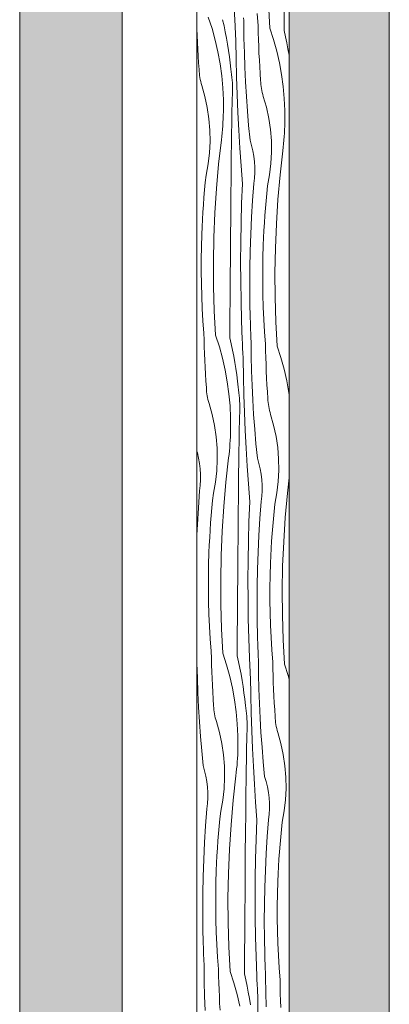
# Model space of a CAD drawing. Header units: millimetres. Extents: x -7814 to 55813, y 465 to 25965.
# Tile 79 of 112: x 43664 to 44386, y 15808 to 17732. Entities that reach past the tile are written whole.
import ezdxf

# ---------------------------------------------------------------- set-up
doc = ezdxf.new("R2010")
doc.units = ezdxf.units.MM
doc.layers.add('2D Drafting - General2', color=251, linetype='Continuous', lineweight=15)
doc.layers.add('2D Drafting - General81', color=251, linetype='Continuous', lineweight=20)

# ---------------------------------------------------------------- blocks, each defined once
blk = doc.blocks.new('*X22')
at = {"layer": '2D Drafting - General81', "linetype": 'Continuous'}
for p, q in [((-54731.5, 65980), (-54732.9, 66018.1)), ((-54663.4, 65968), (-54665.9, 66015.8)), ((-54686.2, 65972), (-54688, 65996.1)), ((-54635.6, 65963.1), (-54635.3, 66002.4)), ((-54805.7, 65966.6), (-54805.8, 65973.3)), ((-54783.5, 65989.2), (-54776.2, 65966.8)), ((-54755.7, 65984.3), (-54752.9, 65972.3)), ((-54731.3, 65975.3), (-54731.5, 65980)), ((-54731.1, 65970.7), (-54731.3, 65975.3)), ((-54714.5, 65982.5), (-54714.7, 65988.1)), ((-54714.3, 65977), (-54714.5, 65982.5)), ((-54713.9, 65948.4), (-54714.3, 65977)), ((-54805.2, 65953.3), (-54805.7, 65966.6)), ((-54776.2, 65966.8), (-54770, 65944.1)), ((-54752.9, 65972.3), (-54750.4, 65960.3)), ((-54750.4, 65960.3), (-54748.1, 65948.2)), ((-54730.9, 65966), (-54731.1, 65970.7)), ((-54730.7, 65961.3), (-54730.9, 65966)), ((-54730.5, 65956.6), (-54730.7, 65961.3)), ((-54730.2, 65952), (-54730.5, 65956.6)), ((-54686, 65958.7), (-54686.2, 65972)), ((-54685.6, 65945.4), (-54686, 65958.7)), ((-54663.4, 65968), (-54656.2, 65945.6)), ((-54635.6, 65963.1), (-54632.9, 65951.1)), ((-54804.7, 65939.9), (-54805.2, 65953.3)), ((-54804, 65926.6), (-54804.7, 65939.9)), ((-54770, 65944.1), (-54764.8, 65921.2)), ((-54748.1, 65948.2), (-54746, 65936.2)), ((-54746, 65936.2), (-54744.1, 65924)), ((-54730, 65947.3), (-54730.2, 65952)), ((-54729.8, 65942.6), (-54730, 65947.3)), ((-54729.2, 65907.7), (-54729.8, 65942.6)), ((-54713.2, 65919.8), (-54713.9, 65948.4)), ((-54685.1, 65932.1), (-54685.6, 65945.4)), ((-54656.2, 65945.6), (-54649.9, 65922.9)), ((-54632.9, 65951.1), (-54630.4, 65939.1)), ((-54630.4, 65939.1), (-54628, 65927.1)), ((-54803.3, 65913.3), (-54804, 65926.6)), ((-54764.8, 65921.2), (-54760.6, 65898)), ((-54744.1, 65924), (-54742.3, 65911.9)), ((-54712.2, 65891.3), (-54713.2, 65919.8)), ((-54684.6, 65918.8), (-54685.1, 65932.1)), ((-54683.9, 65905.5), (-54684.6, 65918.8)), ((-54649.9, 65922.9), (-54644.7, 65900)), ((-54628, 65927.1), (-54625.9, 65915)), ((-54802.4, 65900), (-54803.3, 65913.3)), ((-54801.5, 65886.8), (-54802.4, 65900)), ((-54760.6, 65898), (-54757.4, 65874.7)), ((-54742.3, 65911.9), (-54740.8, 65899.7)), ((-54740.8, 65899.7), (-54739.5, 65887.5)), ((-54728.3, 65872.8), (-54729.2, 65907.7)), ((-54683.2, 65892.2), (-54683.9, 65905.5)), ((-54644.7, 65900), (-54640.5, 65876.9)), ((-54625.9, 65915), (-54625.8, 65914.5)), ((-54801.3, 65882.8), (-54801.5, 65886.8)), ((-54801, 65878.9), (-54801.3, 65882.8)), ((-54800.6, 65875), (-54801, 65878.9)), ((-54738.7, 65882.2), (-54739.5, 65887.5)), ((-54738, 65876.9), (-54738.7, 65882.2)), ((-54737.4, 65871.5), (-54738, 65876.9)), ((-54710.9, 65862.7), (-54712.2, 65891.3)), ((-54682.4, 65878.9), (-54683.2, 65892.2)), ((-54681.5, 65865.6), (-54682.4, 65878.9)), ((-54640.5, 65876.9), (-54637.4, 65853.6)), ((-54800, 65871.1), (-54800.6, 65875)), ((-54799.3, 65867.2), (-54800, 65871.1)), ((-54798.4, 65863.3), (-54799.3, 65867.2)), ((-54797.4, 65859.5), (-54798.4, 65863.3)), ((-54796.3, 65855.7), (-54797.4, 65859.5)), ((-54757.4, 65874.7), (-54755.3, 65851.3)), ((-54736.9, 65866.2), (-54737.4, 65871.5)), ((-54736.6, 65860.8), (-54736.9, 65866.2)), ((-54736.4, 65855.4), (-54736.6, 65860.8)), ((-54727.2, 65837.9), (-54728.3, 65872.8)), ((-54709.2, 65834.2), (-54710.9, 65862.7)), ((-54681.3, 65861.6), (-54681.5, 65865.6)), ((-54681, 65857.7), (-54681.3, 65861.6)), ((-54680.5, 65853.8), (-54681, 65857.7)), ((-54790.2, 65834.4), (-54796.3, 65855.7)), ((-54755.3, 65851.3), (-54754.2, 65827.8)), ((-54736.9, 65823.8), (-54736.4, 65844.6)), ((-54736.4, 65850), (-54736.4, 65855.4)), ((-54736.4, 65844.6), (-54736.4, 65850)), ((-54679.9, 65849.9), (-54680.5, 65853.8)), ((-54679.2, 65846), (-54679.9, 65849.9)), ((-54678.3, 65842.1), (-54679.2, 65846)), ((-54677.3, 65838.3), (-54678.3, 65842.1)), ((-54637.4, 65853.6), (-54635.2, 65830.1)), ((-54785.6, 65812.7), (-54790.2, 65834.4)), ((-54754.2, 65827.8), (-54754.2, 65804.3)), ((-54737.3, 65802.9), (-54736.9, 65823.8)), ((-54725.7, 65803), (-54727.2, 65837.9)), ((-54707.1, 65805.7), (-54709.2, 65834.2)), ((-54676.2, 65834.5), (-54677.3, 65838.3)), ((-54670.2, 65813.2), (-54676.2, 65834.5)), ((-54635.2, 65830.1), (-54634.1, 65806.6)), ((-54782.4, 65790.7), (-54785.6, 65812.7)), ((-54754.3, 65797.4), (-54754.2, 65804.3)), ((-54737.6, 65782), (-54737.3, 65802.9)), ((-54724, 65768.2), (-54725.7, 65803)), ((-54704.8, 65777.2), (-54707.1, 65805.7)), ((-54665.5, 65791.5), (-54670.2, 65813.2)), ((-54634.1, 65806.6), (-54634.1, 65783.1)), ((-54780.6, 65768.6), (-54782.4, 65790.7)), ((-54755.4, 65776.8), (-54755, 65783.7)), ((-54755, 65783.7), (-54754.6, 65790.6)), ((-54754.6, 65790.6), (-54754.3, 65797.4)), ((-54738, 65761.1), (-54737.6, 65782)), ((-54662.3, 65769.6), (-54665.5, 65791.5)), ((-54634.3, 65776.3), (-54634.1, 65783.1)), ((-54780.2, 65746.5), (-54780.6, 65768.6)), ((-54757.3, 65756.3), (-54756.6, 65763.1)), ((-54756.6, 65763.1), (-54756, 65770)), ((-54756, 65770), (-54755.4, 65776.8)), ((-54722, 65733.3), (-54724, 65768.2)), ((-54702.1, 65748.7), (-54704.8, 65777.2)), ((-54660.5, 65747.5), (-54662.3, 65769.6)), ((-54635.4, 65755.7), (-54634.9, 65762.5)), ((-54634.9, 65762.5), (-54634.5, 65769.4)), ((-54634.5, 65769.4), (-54634.3, 65776.3)), ((-54781.3, 65724.3), (-54780.2, 65746.5)), ((-54763.4, 65702), (-54758.1, 65749.5)), ((-54758.1, 65749.5), (-54757.3, 65756.3)), ((-54738.3, 65740.2), (-54738, 65761.1)), ((-54699, 65738.5), (-54702.1, 65748.7)), ((-54660.2, 65725.3), (-54660.5, 65747.5)), ((-54636.5, 65742), (-54635.9, 65748.8)), ((-54635.9, 65748.8), (-54635.4, 65755.7)), ((-54783.9, 65702.3), (-54781.3, 65724.3)), ((-54738.6, 65719.3), (-54738.3, 65740.2)), ((-54719.7, 65698.5), (-54722, 65733.3)), ((-54696.6, 65728), (-54699, 65738.5)), ((-54694.7, 65717.4), (-54696.6, 65728)), ((-54661.3, 65703.1), (-54660.2, 65725.3)), ((-54643.4, 65680.8), (-54638, 65728.3)), ((-54638, 65728.3), (-54637.2, 65735.1)), ((-54637.2, 65735.1), (-54636.5, 65742)), ((-54738.8, 65698.4), (-54738.6, 65719.3)), ((-54693.5, 65706.8), (-54694.7, 65717.4)), ((-54692.8, 65696.1), (-54693.5, 65706.8)), ((-54787.8, 65680.4), (-54783.9, 65702.3)), ((-54767.6, 65654.3), (-54763.4, 65702)), ((-54739, 65677.5), (-54738.8, 65698.4)), ((-54717.1, 65663.7), (-54719.7, 65698.5)), ((-54693.4, 65674.7), (-54692.8, 65685.4)), ((-54692.8, 65685.4), (-54692.8, 65696.1)), ((-54663.8, 65681.1), (-54661.3, 65703.1)), ((-54790.8, 65651.6), (-54789.4, 65666)), ((-54789.4, 65666), (-54787.8, 65680.4)), ((-54739.4, 65638.2), (-54739, 65677.5)), ((-54694.6, 65664), (-54693.4, 65674.7)), ((-54667.8, 65659.3), (-54663.8, 65681.1)), ((-54647.6, 65633.2), (-54643.4, 65680.8)), ((-54792, 65637.1), (-54790.8, 65651.6)), ((-54770.7, 65606.6), (-54767.6, 65654.3)), ((-54718.5, 65625.5), (-54717.1, 65663.7)), ((-54697, 65631), (-54694.6, 65664)), ((-54669.3, 65644.8), (-54667.8, 65659.3)), ((-54793.2, 65622.7), (-54792, 65637.1)), ((-54739.7, 65598.8), (-54739.4, 65638.2)), ((-54699, 65598.1), (-54697, 65631)), ((-54672, 65615.9), (-54670.7, 65630.4)), ((-54670.7, 65630.4), (-54669.3, 65644.8)), ((-54650.7, 65585.4), (-54647.6, 65633.2)), ((-54795.1, 65593.7), (-54794.2, 65608.2)), ((-54794.2, 65608.2), (-54793.2, 65622.7)), ((-54719.5, 65587.4), (-54718.5, 65625.5)), ((-54673.1, 65601.5), (-54672, 65615.9)), ((-54795.8, 65579.2), (-54795.1, 65593.7)), ((-54772.7, 65558.8), (-54770.7, 65606.6)), ((-54740, 65559.5), (-54739.7, 65598.8)), ((-54700.6, 65565), (-54699, 65598.1)), ((-54674.1, 65587), (-54673.1, 65601.5)), ((-54796.4, 65564.7), (-54795.8, 65579.2)), ((-54720.2, 65549.2), (-54719.5, 65587.4)), ((-54675.7, 65558), (-54675, 65572.5)), ((-54675, 65572.5), (-54674.1, 65587)), ((-54652.6, 65537.7), (-54650.7, 65585.4)), ((-54797.1, 65540.6), (-54796.4, 65564.7)), ((-54773.5, 65511), (-54772.7, 65558.8)), ((-54740.3, 65520.1), (-54740, 65559.5)), ((-54701.7, 65532), (-54700.6, 65565)), ((-54676.3, 65543.5), (-54675.7, 65558)), ((-54797.5, 65516.4), (-54797.1, 65540.6)), ((-54720.4, 65511.1), (-54720.2, 65549.2)), ((-54702.4, 65499), (-54701.7, 65532)), ((-54677.1, 65519.4), (-54676.3, 65543.5)), ((-54653.5, 65489.9), (-54652.6, 65537.7)), ((-54797.5, 65492.3), (-54797.5, 65516.4)), ((-54740.6, 65480.8), (-54740.3, 65520.1)), ((-54677.4, 65495.3), (-54677.1, 65519.4)), ((-54797.1, 65468.1), (-54797.5, 65492.3)), ((-54773.2, 65463.2), (-54773.5, 65511)), ((-54720.2, 65472.9), (-54720.4, 65511.1)), ((-54702.6, 65465.9), (-54702.4, 65499)), ((-54677.4, 65471.1), (-54677.4, 65495.3)), ((-54740.9, 65441.4), (-54740.6, 65480.8)), ((-54719.7, 65434.8), (-54720.2, 65472.9)), ((-54653.2, 65442), (-54653.5, 65489.9)), ((-54796.4, 65444), (-54797.1, 65468.1)), ((-54771.8, 65415.4), (-54773.2, 65463.2)), ((-54702.4, 65432.9), (-54702.6, 65465.9)), ((-54677.1, 65447), (-54677.4, 65471.1)), ((-54795.3, 65419.9), (-54796.4, 65444)), ((-54741.2, 65402.1), (-54740.9, 65441.4)), ((-54718.7, 65396.6), (-54719.7, 65434.8)), ((-54676.4, 65422.8), (-54677.1, 65447)), ((-54651.7, 65394.2), (-54653.2, 65442)), ((-54793.9, 65395.8), (-54795.3, 65419.9)), ((-54769.3, 65367.7), (-54771.8, 65415.4)), ((-54701.7, 65399.8), (-54702.4, 65432.9)), ((-54675.3, 65398.7), (-54676.4, 65422.8)), ((-54741.4, 65362.8), (-54741.2, 65402.1)), ((-54717.3, 65358.5), (-54718.7, 65396.6)), ((-54701.5, 65394.3), (-54701.7, 65399.8)), ((-54673.8, 65374.6), (-54675.3, 65398.7)), ((-54792.1, 65371.7), (-54793.9, 65395.8)), ((-54701.3, 65388.7), (-54701.5, 65394.3)), ((-54701.2, 65383.2), (-54701.3, 65388.7)), ((-54701, 65377.7), (-54701.2, 65383.2)), ((-54700.8, 65372.1), (-54701, 65377.7)), ((-54649.2, 65346.5), (-54651.7, 65394.2)), ((-54791.8, 65358.4), (-54792.1, 65371.7)), ((-54791.5, 65345.1), (-54791.8, 65358.4)), ((-54769.3, 65367.7), (-54762, 65345.3)), ((-54741.4, 65362.8), (-54738.7, 65350.8)), ((-54717.1, 65353.8), (-54717.3, 65358.5)), ((-54700.5, 65366.6), (-54700.8, 65372.1)), ((-54700.3, 65361), (-54700.5, 65366.6)), ((-54700, 65355.5), (-54700.3, 65361)), ((-54672, 65350.5), (-54673.8, 65374.6)), ((-54791, 65331.7), (-54791.5, 65345.1)), ((-54762, 65345.3), (-54755.8, 65322.6)), ((-54738.7, 65350.8), (-54736.2, 65338.8)), ((-54736.2, 65338.8), (-54733.9, 65326.7)), ((-54716.9, 65349.2), (-54717.1, 65353.8)), ((-54716.7, 65344.5), (-54716.9, 65349.2)), ((-54716.5, 65339.8), (-54716.7, 65344.5)), ((-54716.3, 65335.1), (-54716.5, 65339.8)), ((-54699.7, 65326.9), (-54700, 65355.5)), ((-54671.7, 65337.2), (-54672, 65350.5)), ((-54649.2, 65346.5), (-54642, 65324.1)), ((-54790.4, 65318.4), (-54791, 65331.7)), ((-54755.8, 65322.6), (-54750.6, 65299.7)), ((-54733.9, 65326.7), (-54731.8, 65314.6)), ((-54716, 65330.5), (-54716.3, 65335.1)), ((-54715.8, 65325.8), (-54716, 65330.5)), ((-54715.6, 65321.1), (-54715.8, 65325.8)), ((-54715, 65286.2), (-54715.6, 65321.1)), ((-54699, 65298.3), (-54699.7, 65326.9)), ((-54671.4, 65323.9), (-54671.7, 65337.2)), ((-54670.9, 65310.6), (-54671.4, 65323.9)), ((-54642, 65324.1), (-54635.7, 65301.4)), ((-54789.8, 65305.1), (-54790.4, 65318.4)), ((-54789.1, 65291.8), (-54789.8, 65305.1)), ((-54750.6, 65299.7), (-54746.4, 65276.5)), ((-54731.8, 65314.6), (-54729.9, 65302.5)), ((-54729.9, 65302.5), (-54728.1, 65290.4)), ((-54670.4, 65297.3), (-54670.9, 65310.6)), ((-54635.7, 65301.4), (-54630.5, 65278.5)), ((-54788.2, 65278.5), (-54789.1, 65291.8)), ((-54728.1, 65290.4), (-54726.6, 65278.2)), ((-54714.1, 65251.3), (-54715, 65286.2)), ((-54698, 65269.7), (-54699, 65298.3)), ((-54669.7, 65284), (-54670.4, 65297.3)), ((-54669, 65270.7), (-54669.7, 65284)), ((-54787.3, 65265.2), (-54788.2, 65278.5)), ((-54787.1, 65261.3), (-54787.3, 65265.2)), ((-54786.8, 65257.4), (-54787.1, 65261.3)), ((-54746.4, 65276.5), (-54743.2, 65253.2)), ((-54726.6, 65278.2), (-54725.3, 65266)), ((-54724.5, 65260.7), (-54725.3, 65266)), ((-54696.7, 65241.2), (-54698, 65269.7)), ((-54668.2, 65257.4), (-54669, 65270.7)), ((-54630.5, 65278.5), (-54626.3, 65255.4)), ((-54786.4, 65253.4), (-54786.8, 65257.4)), ((-54785.8, 65249.5), (-54786.4, 65253.4)), ((-54785, 65245.7), (-54785.8, 65249.5)), ((-54784.2, 65241.8), (-54785, 65245.7)), ((-54743.2, 65253.2), (-54741.1, 65229.8)), ((-54723.8, 65255.4), (-54724.5, 65260.7)), ((-54723.2, 65250), (-54723.8, 65255.4)), ((-54722.7, 65244.6), (-54723.2, 65250)), ((-54722.4, 65239.3), (-54722.7, 65244.6)), ((-54712.9, 65216.4), (-54714.1, 65251.3)), ((-54667.2, 65244.1), (-54668.2, 65257.4)), ((-54667.1, 65240.1), (-54667.2, 65244.1)), ((-54626.3, 65255.4), (-54625.8, 65251.8)), ((-54783.2, 65238), (-54784.2, 65241.8)), ((-54782.1, 65234.2), (-54783.2, 65238)), ((-54776, 65212.9), (-54782.1, 65234.2)), ((-54741.1, 65229.8), (-54740, 65206.3)), ((-54722.6, 65202.2), (-54722.2, 65223.1)), ((-54722.2, 65233.9), (-54722.4, 65239.3)), ((-54722.1, 65228.5), (-54722.2, 65233.9)), ((-54722.2, 65223.1), (-54722.1, 65228.5)), ((-54695, 65212.7), (-54696.7, 65241.2)), ((-54666.8, 65236.2), (-54667.1, 65240.1)), ((-54666.3, 65232.3), (-54666.8, 65236.2)), ((-54665.7, 65228.4), (-54666.3, 65232.3)), ((-54665, 65224.5), (-54665.7, 65228.4)), ((-54664.1, 65220.6), (-54665, 65224.5)), ((-54771.4, 65191.2), (-54776, 65212.9)), ((-54740, 65206.3), (-54740, 65182.8)), ((-54711.5, 65181.5), (-54712.9, 65216.4)), ((-54692.9, 65184.2), (-54695, 65212.7)), ((-54663.1, 65216.8), (-54664.1, 65220.6)), ((-54662, 65213), (-54663.1, 65216.8)), ((-54656, 65191.7), (-54662, 65213)), ((-54768.2, 65169.2), (-54771.4, 65191.2)), ((-54723, 65181.4), (-54722.6, 65202.2)), ((-54651.3, 65170), (-54656, 65191.7)), ((-54766.4, 65147.1), (-54768.2, 65169.2)), ((-54740.8, 65162.2), (-54740.4, 65169)), ((-54740.4, 65169), (-54740.1, 65175.9)), ((-54740.1, 65175.9), (-54740, 65182.8)), ((-54723.4, 65160.5), (-54723, 65181.4)), ((-54709.8, 65146.7), (-54711.5, 65181.5)), ((-54690.6, 65155.7), (-54692.9, 65184.2)), ((-54648.1, 65148.1), (-54651.3, 65170)), ((-54766, 65124.9), (-54766.4, 65147.1)), ((-54742.4, 65141.6), (-54741.7, 65148.5)), ((-54741.7, 65148.5), (-54741.2, 65155.3)), ((-54741.2, 65155.3), (-54740.8, 65162.2)), ((-54723.8, 65139.6), (-54723.4, 65160.5)), ((-54707.7, 65111.8), (-54709.8, 65146.7)), ((-54687.8, 65127.2), (-54690.6, 65155.7)), ((-54646.3, 65125.9), (-54648.1, 65148.1)), ((-54804.9, 65138.1), (-54805.8, 65141.4)), ((-54802.4, 65127.7), (-54804.9, 65138.1)), ((-54800.6, 65117.1), (-54802.4, 65127.7)), ((-54749.2, 65080.5), (-54743.9, 65128)), ((-54743.9, 65128), (-54743.1, 65134.8)), ((-54743.1, 65134.8), (-54742.4, 65141.6)), ((-54724.1, 65118.7), (-54723.8, 65139.6)), ((-54684.8, 65116.9), (-54687.8, 65127.2)), ((-54799.3, 65106.5), (-54800.6, 65117.1)), ((-54767.1, 65102.8), (-54766, 65124.9)), ((-54724.4, 65097.8), (-54724.1, 65118.7)), ((-54705.4, 65077), (-54707.7, 65111.8)), ((-54682.4, 65106.5), (-54684.8, 65116.9)), ((-54646, 65103.8), (-54646.3, 65125.9)), ((-54798.7, 65095.8), (-54799.3, 65106.5)), ((-54798.7, 65085), (-54798.7, 65095.8)), ((-54769.7, 65080.8), (-54767.1, 65102.8)), ((-54724.6, 65076.9), (-54724.4, 65097.8)), ((-54680.5, 65095.9), (-54682.4, 65106.5)), ((-54679.3, 65085.3), (-54680.5, 65095.9)), ((-54647.1, 65081.6), (-54646, 65103.8)), ((-54629.2, 65059.3), (-54625.8, 65088.8)), ((-54800.4, 65063.7), (-54799.2, 65074.3)), ((-54799.2, 65074.3), (-54798.7, 65085)), ((-54773.6, 65058.9), (-54769.7, 65080.8)), ((-54753.4, 65032.8), (-54749.2, 65080.5)), ((-54724.8, 65056), (-54724.6, 65076.9)), ((-54702.8, 65042.2), (-54705.4, 65077)), ((-54678.6, 65074.6), (-54679.3, 65085.3)), ((-54678.6, 65063.9), (-54678.6, 65074.6)), ((-54649.6, 65059.6), (-54647.1, 65081.6)), ((-54802.9, 65030.7), (-54800.4, 65063.7)), ((-54775.2, 65044.5), (-54773.6, 65058.9)), ((-54725.2, 65016.7), (-54724.8, 65056)), ((-54680.3, 65042.5), (-54679.2, 65053.1)), ((-54679.2, 65053.1), (-54678.6, 65063.9)), ((-54653.6, 65037.8), (-54649.6, 65059.6)), ((-54633.4, 65011.7), (-54629.2, 65059.3)), ((-54804.9, 64997.7), (-54802.9, 65030.7)), ((-54776.6, 65030.1), (-54775.2, 65044.5)), ((-54756.5, 64985.1), (-54753.4, 65032.8)), ((-54704.3, 65004), (-54702.8, 65042.2)), ((-54682.8, 65009.5), (-54680.3, 65042.5)), ((-54655.1, 65023.3), (-54653.6, 65037.8)), ((-54779, 65001.1), (-54777.8, 65015.6)), ((-54777.8, 65015.6), (-54776.6, 65030.1)), ((-54725.5, 64977.3), (-54725.2, 65016.7)), ((-54656.5, 65008.9), (-54655.1, 65023.3)), ((-54636.4, 64963.9), (-54633.4, 65011.7)), ((-54805.8, 64977.6), (-54804.9, 64997.7)), ((-54780, 64986.7), (-54779, 65001.1)), ((-54705.3, 64965.9), (-54704.3, 65004)), ((-54684.8, 64976.5), (-54682.8, 65009.5)), ((-54658.9, 64980), (-54657.8, 64994.4)), ((-54657.8, 64994.4), (-54656.5, 65008.9)), ((-54780.8, 64972.2), (-54780, 64986.7)), ((-54758.5, 64937.3), (-54756.5, 64985.1)), ((-54725.8, 64938), (-54725.5, 64977.3)), ((-54686.4, 64943.5), (-54684.8, 64976.5)), ((-54659.9, 64965.5), (-54658.9, 64980)), ((-54782.2, 64943.2), (-54781.6, 64957.7)), ((-54781.6, 64957.7), (-54780.8, 64972.2)), ((-54706, 64927.7), (-54705.3, 64965.9)), ((-54660.8, 64951), (-54659.9, 64965.5)), ((-54638.4, 64916.2), (-54636.4, 64963.9)), ((-54782.9, 64919.1), (-54782.2, 64943.2)), ((-54759.3, 64889.5), (-54758.5, 64937.3)), ((-54726.1, 64898.6), (-54725.8, 64938)), ((-54687.5, 64910.5), (-54686.4, 64943.5)), ((-54662.1, 64922), (-54661.5, 64936.5)), ((-54661.5, 64936.5), (-54660.8, 64951)), ((-54783.3, 64894.9), (-54782.9, 64919.1)), ((-54706.2, 64889.6), (-54706, 64927.7)), ((-54662.9, 64897.9), (-54662.1, 64922)), ((-54639.2, 64868.3), (-54638.4, 64916.2)), ((-54726.4, 64859.3), (-54726.1, 64898.6)), ((-54688.2, 64877.5), (-54687.5, 64910.5)), ((-54663.2, 64873.7), (-54662.9, 64897.9)), ((-54783.3, 64870.8), (-54783.3, 64894.9)), ((-54759, 64841.7), (-54759.3, 64889.5)), ((-54706, 64851.4), (-54706.2, 64889.6)), ((-54688.4, 64844.4), (-54688.2, 64877.5)), ((-54782.9, 64846.6), (-54783.3, 64870.8)), ((-54726.7, 64819.9), (-54726.4, 64859.3)), ((-54663.2, 64849.6), (-54663.2, 64873.7)), ((-54638.9, 64820.5), (-54639.2, 64868.3)), ((-54782.2, 64822.5), (-54782.9, 64846.6)), ((-54757.6, 64793.9), (-54759, 64841.7)), ((-54705.5, 64813.3), (-54706, 64851.4)), ((-54688.1, 64811.4), (-54688.4, 64844.4)), ((-54662.9, 64825.5), (-54663.2, 64849.6)), ((-54781.1, 64798.4), (-54782.2, 64822.5)), ((-54727, 64780.6), (-54726.7, 64819.9)), ((-54662.1, 64801.3), (-54662.9, 64825.5)), ((-54637.5, 64772.7), (-54638.9, 64820.5)), ((-54704.5, 64775.1), (-54705.5, 64813.3)), ((-54687.5, 64778.3), (-54688.1, 64811.4)), ((-54661.1, 64777.2), (-54662.1, 64801.3)), ((-54779.7, 64774.3), (-54781.1, 64798.4)), ((-54755, 64746.2), (-54757.6, 64793.9)), ((-54727.2, 64741.3), (-54727, 64780.6)), ((-54777.9, 64750.2), (-54779.7, 64774.3)), ((-54703.1, 64737), (-54704.5, 64775.1)), ((-54687.3, 64772.8), (-54687.5, 64778.3)), ((-54687.1, 64767.2), (-54687.3, 64772.8)), ((-54686.9, 64761.7), (-54687.1, 64767.2)), ((-54686.8, 64756.1), (-54686.9, 64761.7)), ((-54659.6, 64753.1), (-54661.1, 64777.2)), ((-54635, 64725), (-54637.5, 64772.7)), ((-54805.6, 64726.5), (-54805.8, 64750.3)), ((-54777.6, 64736.9), (-54777.9, 64750.2)), ((-54755, 64746.2), (-54747.8, 64723.8)), ((-54686.5, 64750.6), (-54686.8, 64756.1)), ((-54686.3, 64745), (-54686.5, 64750.6)), ((-54686.1, 64739.5), (-54686.3, 64745)), ((-54657.8, 64729), (-54659.6, 64753.1)), ((-54804.9, 64698), (-54805.6, 64726.5)), ((-54777.2, 64723.5), (-54777.6, 64736.9)), ((-54776.8, 64710.2), (-54777.2, 64723.5)), ((-54747.8, 64723.8), (-54741.6, 64701.1)), ((-54727.2, 64741.3), (-54724.5, 64729.3)), ((-54724.5, 64729.3), (-54722, 64717.3)), ((-54702.9, 64732.3), (-54703.1, 64737)), ((-54702.7, 64727.6), (-54702.9, 64732.3)), ((-54702.5, 64723), (-54702.7, 64727.6)), ((-54702.3, 64718.3), (-54702.5, 64723)), ((-54685.8, 64733.9), (-54686.1, 64739.5)), ((-54685.5, 64705.4), (-54685.8, 64733.9)), ((-54657.5, 64715.7), (-54657.8, 64729)), ((-54635, 64725), (-54627.7, 64702.6)), ((-54776.2, 64696.9), (-54776.8, 64710.2)), ((-54722, 64717.3), (-54719.7, 64705.2)), ((-54719.7, 64705.2), (-54717.6, 64693.1)), ((-54702, 64713.6), (-54702.3, 64718.3)), ((-54701.8, 64708.9), (-54702, 64713.6)), ((-54701.6, 64704.3), (-54701.8, 64708.9)), ((-54701.3, 64699.6), (-54701.6, 64704.3)), ((-54684.8, 64676.8), (-54685.5, 64705.4)), ((-54657.2, 64702.4), (-54657.5, 64715.7)), ((-54803.9, 64669.4), (-54804.9, 64698)), ((-54775.6, 64683.6), (-54776.2, 64696.9)), ((-54741.6, 64701.1), (-54736.4, 64678.2)), ((-54717.6, 64693.1), (-54715.6, 64681)), ((-54700.8, 64664.7), (-54701.3, 64699.6)), ((-54656.7, 64689.1), (-54657.2, 64702.4)), ((-54656.2, 64675.8), (-54656.7, 64689.1)), ((-54627.7, 64702.6), (-54625.8, 64695.7)), ((-54802.5, 64640.9), (-54803.9, 64669.4)), ((-54774.9, 64670.3), (-54775.6, 64683.6)), ((-54774, 64657), (-54774.9, 64670.3)), ((-54736.4, 64678.2), (-54732.2, 64655)), ((-54715.6, 64681), (-54713.9, 64668.9)), ((-54713.9, 64668.9), (-54712.4, 64656.7)), ((-54683.8, 64648.2), (-54684.8, 64676.8)), ((-54655.5, 64662.4), (-54656.2, 64675.8)), ((-54773.1, 64643.7), (-54774, 64657)), ((-54732.2, 64655), (-54729, 64631.7)), ((-54712.4, 64656.7), (-54711.1, 64644.5)), ((-54699.9, 64629.8), (-54700.8, 64664.7)), ((-54682.4, 64619.7), (-54683.8, 64648.2)), ((-54654.8, 64649.1), (-54655.5, 64662.4)), ((-54654, 64635.9), (-54654.8, 64649.1)), ((-54800.8, 64612.3), (-54802.5, 64640.9)), ((-54772.9, 64639.8), (-54773.1, 64643.7)), ((-54772.6, 64635.9), (-54772.9, 64639.8)), ((-54772.2, 64631.9), (-54772.6, 64635.9)), ((-54771.6, 64628), (-54772.2, 64631.9)), ((-54770.8, 64624.1), (-54771.6, 64628)), ((-54729, 64631.7), (-54726.9, 64608.3)), ((-54710.2, 64639.2), (-54711.1, 64644.5)), ((-54709.5, 64633.8), (-54710.2, 64639.2)), ((-54709, 64628.5), (-54709.5, 64633.8)), ((-54708.5, 64623.1), (-54709, 64628.5)), ((-54698.7, 64594.9), (-54699.9, 64629.8)), ((-54653, 64622.6), (-54654, 64635.9)), ((-54798.8, 64583.8), (-54800.8, 64612.3)), ((-54770, 64620.3), (-54770.8, 64624.1)), ((-54769, 64616.5), (-54770, 64620.3)), ((-54767.8, 64612.7), (-54769, 64616.5)), ((-54761.8, 64591.4), (-54767.8, 64612.7)), ((-54726.9, 64608.3), (-54725.8, 64584.8)), ((-54708.2, 64617.8), (-54708.5, 64623.1)), ((-54708, 64612.4), (-54708.2, 64617.8)), ((-54707.9, 64607), (-54708, 64612.4)), ((-54708, 64601.6), (-54707.9, 64607)), ((-54680.7, 64591.2), (-54682.4, 64619.7)), ((-54652.9, 64618.6), (-54653, 64622.6)), ((-54652.5, 64614.7), (-54652.9, 64618.6)), ((-54652.1, 64610.8), (-54652.5, 64614.7)), ((-54651.5, 64606.9), (-54652.1, 64610.8)), ((-54757.2, 64569.7), (-54761.8, 64591.4)), ((-54708.4, 64580.7), (-54708, 64601.6)), ((-54697.3, 64560), (-54698.7, 64594.9)), ((-54678.7, 64562.7), (-54680.7, 64591.2)), ((-54650.8, 64603), (-54651.5, 64606.9)), ((-54649.9, 64599.1), (-54650.8, 64603)), ((-54648.9, 64595.3), (-54649.9, 64599.1)), ((-54647.8, 64591.5), (-54648.9, 64595.3)), ((-54641.7, 64570.2), (-54647.8, 64591.5)), ((-54796.4, 64555.3), (-54798.8, 64583.8)), ((-54754, 64547.7), (-54757.2, 64569.7)), ((-54725.8, 64584.8), (-54725.7, 64561.3)), ((-54708.8, 64559.8), (-54708.4, 64580.7)), ((-54637.1, 64548.5), (-54641.7, 64570.2)), ((-54793.7, 64526.9), (-54796.4, 64555.3)), ((-54726.2, 64547.5), (-54725.9, 64554.4)), ((-54725.9, 64554.4), (-54725.7, 64561.3)), ((-54709.2, 64539), (-54708.8, 64559.8)), ((-54695.6, 64525.2), (-54697.3, 64560)), ((-54676.3, 64534.2), (-54678.7, 64562.7)), ((-54752.2, 64525.6), (-54754, 64547.7)), ((-54727.5, 64527), (-54727, 64533.8)), ((-54727, 64533.8), (-54726.6, 64540.7)), ((-54726.6, 64540.7), (-54726.2, 64547.5)), ((-54709.6, 64518.1), (-54709.2, 64539)), ((-54673.6, 64505.7), (-54676.3, 64534.2)), ((-54633.9, 64526.5), (-54637.1, 64548.5)), ((-54790.7, 64516.6), (-54793.7, 64526.9)), ((-54788.2, 64506.2), (-54790.7, 64516.6)), ((-54751.8, 64503.4), (-54752.2, 64525.6)), ((-54729.7, 64506.5), (-54728.9, 64513.3)), ((-54728.9, 64513.3), (-54728.2, 64520.1)), ((-54728.2, 64520.1), (-54727.5, 64527)), ((-54709.9, 64497.2), (-54709.6, 64518.1)), ((-54693.5, 64490.3), (-54695.6, 64525.2)), ((-54632.1, 64504.4), (-54633.9, 64526.5)), ((-54786.4, 64495.6), (-54788.2, 64506.2)), ((-54785.1, 64484.9), (-54786.4, 64495.6)), ((-54752.9, 64481.3), (-54751.8, 64503.4)), ((-54735, 64458.9), (-54729.7, 64506.5)), ((-54710.1, 64476.3), (-54709.9, 64497.2)), ((-54670.6, 64495.4), (-54673.6, 64505.7)), ((-54668.1, 64485), (-54670.6, 64495.4)), ((-54631.8, 64482.3), (-54632.1, 64504.4)), ((-54784.5, 64474.2), (-54785.1, 64484.9)), ((-54784.4, 64463.5), (-54784.5, 64474.2)), ((-54755.5, 64459.2), (-54752.9, 64481.3)), ((-54710.4, 64455.4), (-54710.1, 64476.3)), ((-54691.2, 64455.5), (-54693.5, 64490.3)), ((-54666.3, 64474.4), (-54668.1, 64485)), ((-54665, 64463.8), (-54666.3, 64474.4)), ((-54632.9, 64460.1), (-54631.8, 64482.3)), ((-54785, 64452.8), (-54784.4, 64463.5)), ((-54759.4, 64437.4), (-54755.5, 64459.2)), ((-54739.2, 64411.3), (-54735, 64458.9)), ((-54710.6, 64434.5), (-54710.4, 64455.4)), ((-54688.6, 64420.6), (-54691.2, 64455.5)), ((-54664.4, 64453.1), (-54665, 64463.8)), ((-54635.4, 64438.1), (-54632.9, 64460.1)), ((-54788.7, 64409.2), (-54786.2, 64442.1)), ((-54786.2, 64442.1), (-54785, 64452.8)), ((-54761, 64423), (-54759.4, 64437.4)), ((-54710.9, 64395.1), (-54710.6, 64434.5)), ((-54664.9, 64431.6), (-54664.4, 64442.3)), ((-54664.4, 64442.3), (-54664.4, 64453.1)), ((-54639.4, 64416.3), (-54635.4, 64438.1)), ((-54762.3, 64408.6), (-54761, 64423)), ((-54690.1, 64382.5), (-54688.6, 64420.6)), ((-54668.6, 64388), (-54666.1, 64421)), ((-54666.1, 64421), (-54664.9, 64431.6)), ((-54640.9, 64401.8), (-54639.4, 64416.3)), ((-54790.7, 64376.2), (-54788.7, 64409.2)), ((-54763.6, 64394.1), (-54762.3, 64408.6)), ((-54742.3, 64363.6), (-54739.2, 64411.3)), ((-54642.3, 64387.4), (-54640.9, 64401.8)), ((-54792.2, 64343.2), (-54790.7, 64376.2)), ((-54765.8, 64365.2), (-54764.7, 64379.6)), ((-54764.7, 64379.6), (-54763.6, 64394.1)), ((-54711.3, 64355.8), (-54710.9, 64395.1)), ((-54691.1, 64344.4), (-54690.1, 64382.5)), ((-54670.6, 64355), (-54668.6, 64388)), ((-54643.5, 64372.9), (-54642.3, 64387.4)), ((-54766.6, 64350.7), (-54765.8, 64365.2)), ((-54744.3, 64315.8), (-54742.3, 64363.6)), ((-54645.7, 64344), (-54644.7, 64358.5)), ((-54644.7, 64358.5), (-54643.5, 64372.9)), ((-54793.4, 64310.2), (-54792.2, 64343.2)), ((-54767.4, 64336.2), (-54766.6, 64350.7)), ((-54711.6, 64316.5), (-54711.3, 64355.8)), ((-54691.8, 64306.2), (-54691.1, 64344.4)), ((-54672.2, 64322), (-54670.6, 64355)), ((-54646.6, 64329.5), (-54645.7, 64344)), ((-54768.7, 64297.6), (-54768, 64321.7)), ((-54768, 64321.7), (-54767.4, 64336.2)), ((-54673.3, 64289), (-54672.2, 64322)), ((-54647.3, 64315), (-54646.6, 64329.5)), ((-54794, 64277.1), (-54793.4, 64310.2)), ((-54745.1, 64268), (-54744.3, 64315.8)), ((-54711.9, 64277.1), (-54711.6, 64316.5)), ((-54692, 64268.1), (-54691.8, 64306.2)), ((-54648.6, 64276.4), (-54647.9, 64300.5)), ((-54647.9, 64300.5), (-54647.3, 64315)), ((-54769.1, 64273.4), (-54768.7, 64297.6)), ((-54674, 64256), (-54673.3, 64289)), ((-54794.2, 64244.1), (-54794, 64277.1)), ((-54769.1, 64249.3), (-54769.1, 64273.4)), ((-54744.8, 64220.2), (-54745.1, 64268)), ((-54712.2, 64237.8), (-54711.9, 64277.1)), ((-54691.8, 64229.9), (-54692, 64268.1)), ((-54649, 64252.2), (-54648.6, 64276.4)), ((-54794, 64211), (-54794.2, 64244.1)), ((-54768.7, 64225.1), (-54769.1, 64249.3)), ((-54674.2, 64222.9), (-54674, 64256)), ((-54649, 64228.1), (-54649, 64252.2)), ((-54768, 64201), (-54768.7, 64225.1)), ((-54712.5, 64198.4), (-54712.2, 64237.8)), ((-54691.2, 64191.8), (-54691.8, 64229.9)), ((-54673.9, 64189.9), (-54674.2, 64222.9)), ((-54648.7, 64203.9), (-54649, 64228.1)), ((-54793.3, 64178), (-54794, 64211)), ((-54743.4, 64172.4), (-54744.8, 64220.2)), ((-54647.9, 64179.8), (-54648.7, 64203.9)), ((-54766.9, 64176.9), (-54768, 64201)), ((-54712.8, 64159.1), (-54712.5, 64198.4)), ((-54690.3, 64153.6), (-54691.2, 64191.8)), ((-54673.3, 64156.8), (-54673.9, 64189.9)), ((-54793.2, 64172.4), (-54793.3, 64178)), ((-54793, 64166.9), (-54793.2, 64172.4)), ((-54792.8, 64161.4), (-54793, 64166.9)), ((-54765.5, 64152.7), (-54766.9, 64176.9)), ((-54740.8, 64124.6), (-54743.4, 64172.4)), ((-54646.8, 64155.7), (-54647.9, 64179.8)), ((-54792.6, 64155.8), (-54792.8, 64161.4)), ((-54792.4, 64150.3), (-54792.6, 64155.8)), ((-54792.2, 64144.7), (-54792.4, 64150.3)), ((-54763.7, 64128.7), (-54765.5, 64152.7)), ((-54713, 64119.7), (-54712.8, 64159.1)), ((-54688.9, 64115.5), (-54690.3, 64153.6)), ((-54673.1, 64151.3), (-54673.3, 64156.8)), ((-54672.9, 64145.7), (-54673.1, 64151.3)), ((-54672.7, 64140.2), (-54672.9, 64145.7)), ((-54645.4, 64131.6), (-54646.8, 64155.7)), ((-54791.9, 64139.2), (-54792.2, 64144.7)), ((-54791.7, 64133.6), (-54791.9, 64139.2)), ((-54791.4, 64105), (-54791.7, 64133.6)), ((-54763.4, 64115.4), (-54763.7, 64128.7)), ((-54672.5, 64134.6), (-54672.7, 64140.2)), ((-54672.3, 64129.1), (-54672.5, 64134.6)), ((-54672.1, 64123.5), (-54672.3, 64129.1)), ((-54643.6, 64107.5), (-54645.4, 64131.6)), ((-54763, 64102), (-54763.4, 64115.4)), ((-54740.8, 64124.6), (-54733.6, 64102.3)), ((-54713, 64119.7), (-54710.3, 64107.8)), ((-54710.3, 64107.8), (-54707.8, 64095.8)), ((-54688.7, 64110.8), (-54688.9, 64115.5)), ((-54688.5, 64106.1), (-54688.7, 64110.8)), ((-54671.9, 64118), (-54672.1, 64123.5)), ((-54671.6, 64112.4), (-54671.9, 64118)), ((-54671.3, 64083.9), (-54671.6, 64112.4)), ((-54643.3, 64094.2), (-54643.6, 64107.5)), ((-54790.7, 64076.5), (-54791.4, 64105)), ((-54762.6, 64088.7), (-54763, 64102)), ((-54762, 64075.4), (-54762.6, 64088.7)), ((-54733.6, 64102.3), (-54727.4, 64079.6)), ((-54707.8, 64095.8), (-54705.5, 64083.7)), ((-54688.3, 64101.5), (-54688.5, 64106.1)), ((-54688.1, 64096.8), (-54688.3, 64101.5)), ((-54687.8, 64092.1), (-54688.1, 64096.8)), ((-54687.6, 64087.4), (-54687.8, 64092.1)), ((-54643, 64080.9), (-54643.3, 64094.2)), ((-54789.7, 64047.9), (-54790.7, 64076.5)), ((-54761.4, 64062.1), (-54762, 64075.4)), ((-54727.4, 64079.6), (-54722.2, 64056.6)), ((-54705.5, 64083.7), (-54703.4, 64071.6)), ((-54703.4, 64071.6), (-54701.4, 64059.5)), ((-54687.4, 64082.8), (-54687.6, 64087.4)), ((-54687.1, 64078.1), (-54687.4, 64082.8)), ((-54686.6, 64043.2), (-54687.1, 64078.1)), ((-54670.6, 64055.3), (-54671.3, 64083.9)), ((-54642.5, 64067.6), (-54643, 64080.9)), ((-54760.6, 64048.8), (-54761.4, 64062.1)), ((-54642, 64054.2), (-54642.5, 64067.6))]:
    blk.add_line(p, q, dxfattribs=at)
blk = doc.blocks.new('Wype_nienie_25')
at = {"layer": '2D Drafting - General2', "linetype": 'Continuous'}
for p, q in [((-54805.8, 67937), (-54805.8, 53283.6)), ((-54625.8, 53283.6), (-54625.8, 67937))]:
    blk.add_line(p, q, dxfattribs=at)
at = {"layer": '2D Drafting - General81', "linetype": 'Continuous'}
blk.add_blockref('*X22', (0, 0), dxfattribs=at)

msp = doc.modelspace()

# ---------------------------------------------------------------- hatches: boundary and pattern name
at = {"layer": '2D Drafting - General81', "linetype": 'Continuous'}
h = msp.add_hatch(dxfattribs=at)
h.set_pattern_fill('SOLID___DASHED', color=256, style=0, pattern_type=2)
h.set_pattern_definition([(45, (98815.82, -48252.71), (-70.71068, 70.71068), []), (45, (98780.46, -48217.35), (-70.71068, 70.71068), [75, -25])])
h.paths.add_polyline_path([(44189.97, 5030.87), (44385.52, 5030.87), (44385.52, 19684.29), (44189.97, 19684.29)], flags=0)
h = msp.add_hatch(dxfattribs=at)
h.set_pattern_fill('BETON', color=256, style=0, pattern_type=2)
h.set_pattern_definition([(45, (98815.82, -48252.71), (-70.71068, 70.71068), [75, -25]), (45, (98815.82, -48182), (-70.71068, 70.71068), [75, -25])])
h.paths.add_polyline_path([(43664.2, 18321.65), (43864.2, 18321.65), (43864.2, 6351.65), (43664.2, 6351.65)], flags=0)

# ---------------------------------------------------------------- linework, layer by layer
at = {"layer": '2D Drafting - General2', "linetype": 'Continuous', "flags": 128}
for points in [[(44189.97, 5030.87), (44385.52, 5030.87), (44385.52, 19684.29), (44189.97, 19684.29)], [(43664.2, 18321.65), (43864.2, 18321.65), (43864.2, 6351.65), (43664.2, 6351.65)]]:
    msp.add_lwpolyline(points, close=True, dxfattribs=at)

# ---------------------------------------------------------------- block references
at = {"layer": '2D Drafting - General81', "linetype": 'Continuous'}
msp.add_blockref('Wype_nienie_25', (98815.82, -48252.71), dxfattribs=at)

doc.saveas('drawing.dxf')
